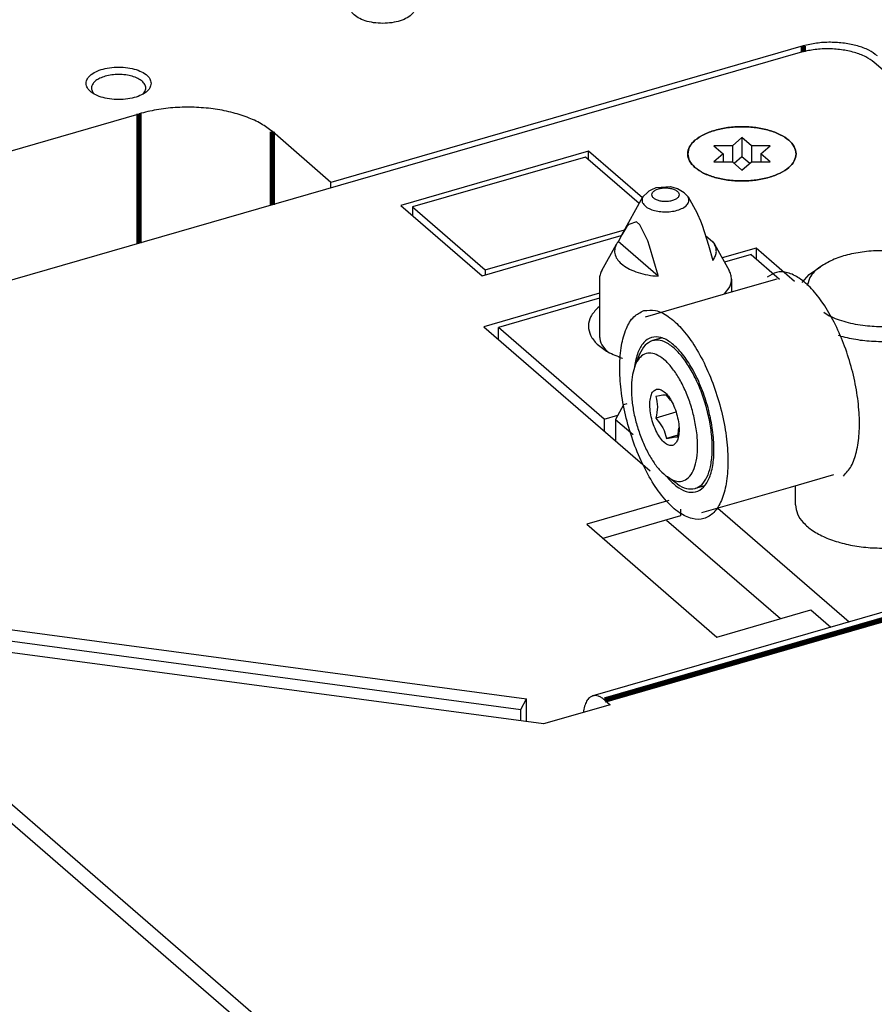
# Model space of a CAD drawing. Header units: inches. Extents: x -28 to 813, y -36 to 558.
# Tile 67 of 93: x 485 to 525, y 391 to 436. Entities that reach past the tile are written whole.
import ezdxf

# ---------------------------------------------------------------- set-up
doc = ezdxf.new("R2010")
doc.units = ezdxf.units.IN

# ---------------------------------------------------------------- blocks, each defined once
blk = doc.blocks.new('N2360-21597_2', base_point=(512.06, 421.654))
at = {"color": 7, "linetype": 'Continuous'}
for p, q in [((514.654, 428.543), (514.458, 428.45)), ((514.697, 428.552), (514.654, 428.543)), ((515.334, 428.595), (514.697, 428.552)), ((515.349, 428.591), (515.334, 428.595)), ((515.662, 428.504), (515.349, 428.591)), ((515.966, 428.321), (515.662, 428.504)), ((513.09, 426.386), (514.064, 428.127)), ((514.088, 428.163), (514.064, 428.127)), ((514.261, 428.318), (514.088, 428.163)), ((514.343, 428.394), (514.261, 428.318)), ((514.458, 428.45), (514.343, 428.394)), ((516.084, 428.191), (515.966, 428.321)), ((516.146, 428.127), (516.084, 428.191)), ((516.146, 428.127), (516.55, 427.405)), ((516.55, 427.405), (516.584, 427.34)), ((516.584, 427.34), (516.721, 427.032)), ((513.327, 426.76), (513.09, 426.386)), ((513.413, 426.861), (513.327, 426.76)), ((513.77, 426.986), (513.413, 426.861)), ((513.928, 426.849), (513.77, 426.986)), ((514.286, 426.105), (513.928, 426.849)), ((516.721, 427.032), (516.797, 426.83)), ((516.797, 426.83), (517.088, 425.907)), ((513.09, 426.386), (512.935, 426.085)), ((516.946, 426.358), (517.288, 426.061)), ((512.172, 424.744), (512.846, 425.949)), ((512.935, 426.085), (512.927, 426.069)), ((514.771, 424.472), (512.927, 426.069)), ((514.372, 425.855), (514.286, 426.105)), ((514.763, 424.503), (514.372, 425.855)), ((517.088, 425.907), (517.282, 425.197)), ((517.288, 426.061), (517.364, 425.949)), ((517.364, 425.949), (518.037, 424.744)), ((514.771, 424.472), (514.763, 424.503)), ((512.06, 424.334), (512.06, 421.654)), ((518.074, 423.995), (517.814, 423.664)), ((518.15, 424.334), (518.15, 423.761))]:
    blk.add_line(p, q, dxfattribs=at)
at = {"color": 3, "linetype": 'Continuous'}
for points, knots in [([(514.477, 428.231), (514.484, 428.197), (514.5, 428.121), (514.603, 428.035), (514.741, 427.969), (514.915, 427.927), (515.105, 427.912), (515.295, 427.927), (515.468, 427.969), (515.608, 428.035), (515.706, 428.121), (515.745, 428.231), (515.706, 428.341), (515.608, 428.427), (515.468, 428.493), (515.295, 428.536), (515.105, 428.55), (514.915, 428.536), (514.741, 428.493), (514.603, 428.427), (514.5, 428.341), (514.484, 428.265), (514.477, 428.231)], [0, 0, 0, 0, 0.101796, 0.226787, 0.38214, 0.562821, 0.757516, 0.952211, 1.132893, 1.288245, 1.413236, 1.515033, 1.616829, 1.74182, 1.897173, 2.077854, 2.272549, 2.467244, 2.647925, 2.803278, 2.928269, 3.030065, 3.030065, 3.030065, 3.030065]), ([(514.064, 428.127), (514.044, 428.076), (514.004, 427.974), (514.068, 427.803), (514.211, 427.665), (514.42, 427.554), (514.68, 427.476), (514.973, 427.438), (515.277, 427.438), (515.476, 427.475), (515.574, 427.494)], [0, 0, 0, 0, 0.158174, 0.318118, 0.510487, 0.746368, 1.021198, 1.321739, 1.630436, 1.928515, 1.928515, 1.928515, 1.928515]), ([(515.574, 427.494), (515.669, 427.522), (515.842, 427.572), (516.049, 427.702), (516.188, 427.869), (516.181, 427.994), (516.177, 428.052)], [0, 0, 0, 0, 0.293476, 0.5381542, 0.7327622, 0.9015723, 0.9015723, 0.9015723, 0.9015723])]:
    blk.add_open_spline(points, degree=3, knots=knots, dxfattribs=at)
at = {"color": 7, "linetype": 'Continuous'}
for points, knots in [([(516.177, 428.052), (516.173, 428.064), (516.165, 428.09), (516.153, 428.114), (516.146, 428.127)], [0, 0, 0, 0, 0.03983325, 0.08117237, 0.08117237, 0.08117237, 0.08117237]), ([(512.846, 425.949), (512.811, 425.869), (512.742, 425.711), (512.772, 425.441), (512.911, 425.193), (513.147, 424.972), (513.465, 424.783), (513.853, 424.632), (514.296, 424.521), (514.61, 424.489), (514.771, 424.472)], [0, 0, 0, 0, 0.258849, 0.508469, 0.780647, 1.097222, 1.4661, 1.884735, 2.343858, 2.830027, 2.830027, 2.830027, 2.830027]), ([(512.927, 426.069), (512.912, 426.049), (512.883, 426.011), (512.858, 425.969), (512.846, 425.949)], [0, 0, 0, 0, 0.0739572, 0.1451835, 0.1451835, 0.1451835, 0.1451835]), ([(517.282, 425.197), (517.324, 425.256), (517.403, 425.369), (517.457, 425.567), (517.448, 425.768), (517.392, 425.887), (517.364, 425.949)], [0, 0, 0, 0, 0.2148188, 0.4113469, 0.6029067, 0.8043185, 0.8043185, 0.8043185, 0.8043185]), ([(512.172, 424.744), (512.14, 424.677), (512.076, 424.548), (512.065, 424.404), (512.06, 424.334)], [0, 0, 0, 0, 0.2197928, 0.4285771, 0.4285771, 0.4285771, 0.4285771]), ([(518.15, 424.334), (518.145, 424.404), (518.134, 424.548), (518.07, 424.677), (518.037, 424.744)], [0, 0, 0, 0, 0.2087814, 0.4285712, 0.4285712, 0.4285712, 0.4285712]), ([(518.074, 423.995), (518.096, 424.051), (518.139, 424.159), (518.146, 424.277), (518.15, 424.334)], [0, 0, 0, 0, 0.177777, 0.3493166, 0.3493166, 0.3493166, 0.3493166])]:
    blk.add_open_spline(points, degree=3, knots=knots, dxfattribs=at)
blk = doc.blocks.new('0515-2028_4', base_point=(516.131, 428.865))
at = {"color": 7, "linetype": 'Continuous'}
for p, q in [((518.631, 430.865), (518.198, 430.49)), ((518.631, 430.865), (518.631, 429.999)), ((519.064, 430.49), (518.631, 430.865)), ((518.198, 430.49), (517.332, 430.49)), ((517.332, 430.49), (517.765, 430.115)), ((518.198, 430.49), (518.198, 429.74)), ((519.064, 430.49), (519.064, 429.74)), ((519.93, 430.49), (519.064, 430.49)), ((519.497, 430.115), (519.93, 430.49)), ((517.765, 430.115), (517.332, 429.74)), ((517.765, 430.115), (517.765, 429.74)), ((518.265, 429.682), (518.631, 429.999)), ((518.631, 429.999), (518.997, 429.682)), ((519.497, 430.115), (519.497, 429.74)), ((519.93, 429.74), (519.497, 430.115)), ((517.332, 429.74), (518.198, 429.74)), ((518.198, 429.74), (518.631, 429.365)), ((518.631, 429.365), (519.064, 429.74)), ((519.064, 429.74), (519.93, 429.74))]:
    blk.add_line(p, q, dxfattribs=at)
for points, knots in [([(521.131, 430.115), (521.112, 430.227), (521.071, 430.47), (520.784, 430.775), (520.384, 431.027), (519.865, 431.218), (519.269, 431.338), (518.631, 431.379), (517.993, 431.338), (517.397, 431.218), (516.879, 431.027), (516.478, 430.775), (516.192, 430.47), (516.15, 430.227), (516.131, 430.115)], [0, 0, 0, 0, 0.334551, 0.726039, 1.200238, 1.754804, 2.370552, 3.018999, 3.667447, 4.283195, 4.837762, 5.311962, 5.703451, 6.038002, 6.038002, 6.038002, 6.038002]), ([(516.131, 430.115), (516.15, 430.002), (516.19, 429.757), (516.369, 429.584), (516.466, 429.49)], [0, 0, 0, 0, 0.3345632, 0.7260692, 0.7260692, 0.7260692, 0.7260692]), ([(519.881, 429.033), (520.057, 429.091), (520.384, 429.201), (520.784, 429.456), (521.071, 429.76), (521.112, 430.003), (521.131, 430.115)], [0, 0, 0, 0, 0.554552, 1.02874, 1.42022, 1.754765, 1.754765, 1.754765, 1.754765]), ([(516.466, 429.49), (516.595, 429.398), (516.875, 429.197), (517.398, 429.014), (517.993, 428.891), (518.631, 428.853), (519.27, 428.887), (519.681, 428.985), (519.881, 429.033)], [0, 0, 0, 0, 0.474205, 1.028776, 1.644527, 2.292976, 2.941423, 3.557168, 3.557168, 3.557168, 3.557168])]:
    blk.add_open_spline(points, degree=3, knots=knots, dxfattribs=at)
blk = doc.blocks.new('N2605-24170', base_point=(42.656, 167.422))
at = {"color": 7, "linetype": 'Continuous'}
for p, q in [((521.461, 435.089), (499.681, 428.802)), ((488.785, 432.862), (488.765, 432.883)), ((491.017, 432.875), (491.005, 432.863)), ((483.906, 429.963), (490.834, 431.963)), ((499.681, 428.802), (496.981, 431.14)), ((511.414, 429.966), (503.446, 427.666)), ((513.892, 427.819), (511.414, 429.966)), ((499.681, 428.542), (499.681, 428.802)), ((503.446, 427.666), (506.796, 424.764)), ((503.446, 427.666), (503.446, 427.266)), ((506.796, 424.764), (513.221, 426.619)), ((519.054, 425.474), (517.827, 425.12)), ((519.054, 425.474), (520.361, 424.342)), ((506.796, 424.764), (506.796, 424.534)), ((512.06, 423.455), (507.406, 422.111)), ((512.06, 423.079), (511.983, 423.014)), ((507.406, 421.561), (507.406, 422.111)), ((512.281, 417.89), (507.406, 422.111)), ((512.06, 421.82), (512.058, 421.808)), ((512.404, 421.028), (512.433, 421.001)), ((513.105, 420.702), (513.131, 420.694)), ((512.281, 417.89), (512.916, 418.073)), ((512.281, 417.89), (512.281, 417.34)), ((515.156, 413.235), (520.406, 408.688))]:
    blk.add_line(p, q, dxfattribs=at)
at = {"color": 3, "linetype": 'Continuous', "const_width": 0.25}
for points in [[(521.461, 435.089), (521.461, 434.825)], [(490.834, 425.988), (490.834, 431.963)], [(496.981, 431.14), (496.981, 427.762)]]:
    blk.add_lwpolyline(points, dxfattribs=at)
at = {"color": 7, "linetype": 'Continuous'}
for points, knots in [([(503.571, 436.882), (503.557, 436.955), (503.527, 437.117), (503.322, 437.311), (503.042, 437.467), (502.684, 437.577), (502.281, 437.634), (501.861, 437.634), (501.458, 437.577), (501.101, 437.467), (500.817, 437.311), (500.623, 437.117), (500.547, 436.882), (500.623, 436.646), (500.817, 436.452), (501.101, 436.297), (501.458, 436.186), (501.861, 436.129), (502.281, 436.129), (502.684, 436.186), (503.042, 436.297), (503.322, 436.452), (503.527, 436.646), (503.557, 436.808), (503.571, 436.882)], [0, 0, 0, 0, 0.219862, 0.48285, 0.805647, 1.182902, 1.596944, 2.023888, 2.43793, 2.815186, 3.137982, 3.400971, 3.620832, 3.840694, 4.103682, 4.426479, 4.803735, 5.217776, 5.644721, 6.058762, 6.436018, 6.758815, 7.021803, 7.241665, 7.241665, 7.241665, 7.241665]), ([(524.876, 434.631), (524.747, 434.724), (524.467, 434.924), (523.944, 435.107), (523.35, 435.23), (522.712, 435.269), (522.072, 435.234), (521.661, 435.137), (521.461, 435.089)], [0, 0, 0, 0, 0.4742, 1.028766, 1.644514, 2.292962, 2.941409, 3.557157, 3.557157, 3.557157, 3.557157]), ([(491.395, 433.367), (491.381, 433.44), (491.35, 433.602), (491.146, 433.796), (490.866, 433.952), (490.508, 434.062), (490.105, 434.119), (489.685, 434.119), (489.281, 434.062), (488.925, 433.952), (488.641, 433.796), (488.447, 433.602), (488.371, 433.367), (488.447, 433.131), (488.641, 432.937), (488.925, 432.782), (489.281, 432.671), (489.685, 432.614), (490.105, 432.614), (490.508, 432.671), (490.866, 432.782), (491.146, 432.937), (491.35, 433.131), (491.381, 433.293), (491.395, 433.367)], [0, 0, 0, 0, 0.219862, 0.48285, 0.805647, 1.182902, 1.596944, 2.023888, 2.43793, 2.815186, 3.137982, 3.400971, 3.620832, 3.840694, 4.103682, 4.426479, 4.803735, 5.217776, 5.644721, 6.058762, 6.436018, 6.758815, 7.021803, 7.241665, 7.241665, 7.241665, 7.241665]), ([(489.205, 433.671), (489.128, 433.642), (488.985, 433.588), (488.807, 433.469), (488.685, 433.331), (488.633, 433.174), (488.661, 433.011), (488.729, 432.927), (488.765, 432.883)], [0, 0, 0, 0, 0.245812, 0.457687, 0.635502, 0.788985, 0.938981, 1.10833, 1.10833, 1.10833, 1.10833]), ([(491.017, 432.875), (491.057, 432.924), (491.133, 433.015), (491.157, 433.197), (491.082, 433.368), (490.928, 433.514), (490.711, 433.632), (490.442, 433.72), (490.138, 433.77), (489.818, 433.78), (489.502, 433.753), (489.302, 433.698), (489.205, 433.671)], [0, 0, 0, 0, 0.185972, 0.349701, 0.521552, 0.726578, 0.973524, 1.258694, 1.571156, 1.896065, 2.21701, 2.518069, 2.518069, 2.518069, 2.518069]), ([(496.981, 431.14), (496.813, 431.266), (496.456, 431.534), (495.805, 431.822), (495.06, 432.053), (494.239, 432.204), (493.376, 432.275), (492.501, 432.259), (491.647, 432.167), (491.1, 432.03), (490.834, 431.963)], [0, 0, 0, 0, 0.626553, 1.337509, 2.122011, 2.962117, 3.835449, 4.717249, 5.582177, 6.406061, 6.406061, 6.406061, 6.406061]), ([(511.983, 423.014), (511.865, 422.888), (511.644, 422.653), (511.516, 422.181), (511.634, 421.714), (511.968, 421.302), (512.472, 420.948), (512.883, 420.788), (513.105, 420.702)], [0, 0, 0, 0, 0.512925, 0.957022, 1.399022, 1.906916, 2.515431, 3.226749, 3.226749, 3.226749, 3.226749]), ([(512.058, 421.808), (512.068, 421.669), (512.088, 421.369), (512.294, 421.147), (512.404, 421.028)], [0, 0, 0, 0, 0.4075823, 0.876653, 0.876653, 0.876653, 0.876653])]:
    blk.add_open_spline(points, degree=3, knots=knots, dxfattribs=at)
blk = doc.blocks.new('N2605-04170', base_point=(241.817, 273.081))
at = {"color": 7, "linetype": 'Continuous'}
for p, q in [((521.318, 434.788), (448.408, 413.74)), ((546.781, 415.237), (524.733, 434.33)), ((511.56, 430.239), (502.9, 427.739)), ((514.043, 428.089), (511.56, 430.239)), ((511.56, 429.839), (511.56, 430.239)), ((502.9, 427.739), (506.65, 424.491)), ((506.65, 424.491), (513.069, 426.344)), ((519.287, 425.772), (517.716, 425.319)), ((519.287, 425.772), (519.287, 425.272)), ((521.058, 424.238), (519.287, 425.772)), ((512.06, 423.686), (506.73, 422.147)), ((506.73, 422.147), (514.4, 415.504)), ((554.554, 417.481), (511.75, 405.125)), ((515.266, 414.133), (511.474, 413.038)), ((515.805, 413.729), (515.805, 413.422)), ((515.805, 413.422), (512.224, 412.388)), ((511.474, 413.038), (517.474, 407.842)), ((465.234, 410.813), (508.701, 404.99)), ((464.975, 410.33), (508.442, 404.507)), ((517.474, 407.842), (521.805, 409.092)), ((521.805, 409.092), (522.727, 408.293)), ((509.487, 403.833), (477.112, 408.17)), ((524.723, 365.681), (476.023, 407.856)), ((524.723, 364.815), (476.023, 406.99)), ((508.442, 404.507), (508.701, 404.99)), ((508.701, 403.938), (508.701, 404.99)), ((512.305, 404.935), (512.555, 404.719)), ((508.442, 403.973), (508.442, 404.507)), ((512.555, 404.719), (509.487, 403.833)), ((511.321, 404.362), (511.322, 404.371))]:
    blk.add_line(p, q, dxfattribs=at)
at = {"color": 3, "linetype": 'Continuous', "const_width": 0.25}
blk.add_lwpolyline([(512.305, 404.935), (555.108, 417.291)], dxfattribs=at)
at = {"color": 7, "linetype": 'Continuous'}
for points, knots in [([(524.733, 434.33), (524.604, 434.423), (524.324, 434.623), (523.801, 434.806), (523.207, 434.929), (522.569, 434.968), (521.929, 434.933), (521.518, 434.835), (521.318, 434.788)], [0, 0, 0, 0, 0.4742, 1.028766, 1.644514, 2.292962, 2.941409, 3.557157, 3.557157, 3.557157, 3.557157]), ([(521.131, 430.115), (521.112, 430.227), (521.071, 430.47), (520.784, 430.775), (520.383, 431.027), (519.865, 431.218), (519.269, 431.338), (518.631, 431.379), (517.993, 431.338), (517.397, 431.218), (516.88, 431.027), (516.475, 430.775), (516.202, 430.47), (516.099, 430.115), (516.202, 429.76), (516.475, 429.456), (516.88, 429.204), (517.397, 429.012), (517.993, 428.892), (518.631, 428.851), (519.269, 428.892), (519.865, 429.012), (520.383, 429.204), (520.784, 429.456), (521.071, 429.76), (521.112, 430.003), (521.131, 430.115)], [0, 0, 0, 0, 0.334551, 0.726039, 1.200239, 1.754805, 2.370553, 3.019001, 3.667449, 4.283197, 4.837763, 5.311962, 5.703451, 6.038002, 6.372553, 6.764041, 7.238241, 7.792807, 8.408555, 9.057003, 9.70545, 10.321198, 10.875764, 11.349964, 11.741453, 12.076003, 12.076003, 12.076003, 12.076003]), ([(511.75, 405.125), (511.696, 405.1), (511.579, 405.047), (511.455, 404.871), (511.364, 404.642), (511.337, 404.466), (511.322, 404.371)], [0, 0, 0, 0, 0.1764269, 0.379185, 0.623125, 0.9119421, 0.9119421, 0.9119421, 0.9119421]), ([(512.305, 404.935), (512.258, 404.973), (512.169, 405.045), (512.024, 405.115), (511.882, 405.148), (511.793, 405.132), (511.75, 405.125)], [0, 0, 0, 0, 0.1820825, 0.3409124, 0.4806665, 0.6093353, 0.6093353, 0.6093353, 0.6093353])]:
    blk.add_open_spline(points, degree=3, knots=knots, dxfattribs=at)
blk = doc.blocks.new('CF_3FBR_Outer_ring__114', base_point=(512.992, 413.207))
at = {"color": 7, "linetype": 'Continuous'}
for p, q in [((518.259, 423.792), (520.259, 424.357)), ((514.181, 422.609), (518.259, 423.792)), ((513.681, 420.316), (513.68, 420.3)), ((520.87, 414.747), (522.865, 415.331)), ((515.164, 415.241), (515.24, 415.139)), ((516.787, 413.583), (520.87, 414.747))]:
    blk.add_line(p, q, dxfattribs=at)
for points, knots in [([(523.318, 415.263), (523.444, 415.409), (523.726, 415.733), (523.939, 416.424), (524.058, 417.254), (524.049, 418.214), (523.923, 419.253), (523.682, 420.321), (523.339, 421.366), (522.91, 422.338), (522.417, 423.188), (521.883, 423.878), (521.329, 424.377), (520.777, 424.662), (520.214, 424.706), (519.931, 424.519), (519.791, 424.427)], [0, 0, 0, 0, 0.5727, 1.277307, 2.121895, 3.08916, 4.147117, 5.255249, 6.368861, 7.442819, 8.43524, 9.311621, 10.050382, 10.652129, 11.155532, 11.646694, 11.646694, 11.646694, 11.646694]), ([(514.109, 422.887), (513.945, 422.805), (513.585, 422.625), (513.253, 422.015), (513.044, 421.239), (512.975, 420.281), (513.043, 419.204), (513.247, 418.064), (513.576, 416.925), (514.011, 415.851), (514.527, 414.903), (515.096, 414.132), (515.688, 413.578), (516.288, 413.263), (516.891, 413.248), (517.393, 413.583), (517.733, 414.168), (517.939, 414.953), (518.009, 415.909), (517.941, 416.986), (517.736, 418.126), (517.408, 419.265), (516.973, 420.339), (516.457, 421.286), (515.888, 422.06), (515.297, 422.605), (514.691, 422.944), (514.29, 422.905), (514.109, 422.887)], [0, 0, 0, 0, 0.536801, 1.183948, 1.990276, 2.954247, 4.04608, 5.220184, 6.422597, 7.596701, 8.688534, 9.652506, 10.458832, 11.105981, 11.642781, 12.179581, 12.82673, 13.633057, 14.597028, 15.688861, 16.862965, 18.065378, 19.239482, 20.331315, 21.295286, 22.101614, 22.748762, 23.285562, 23.285562, 23.285562, 23.285562]), ([(515.24, 415.139), (515.39, 414.989), (515.659, 414.721), (516.14, 414.49), (516.619, 414.525), (516.989, 414.852), (517.221, 415.369), (517.344, 416.045), (517.35, 416.848), (517.24, 417.73), (517.02, 418.637), (516.705, 419.51), (516.314, 420.292), (515.872, 420.937), (515.405, 421.404), (514.931, 421.676), (514.445, 421.695), (514.05, 421.412), (513.792, 420.925), (513.72, 420.534), (513.681, 420.316)], [0, 0, 0, 0, 0.633766, 1.134465, 1.552288, 1.991738, 2.54082, 3.227462, 4.039135, 4.941746, 5.889674, 6.832307, 7.719595, 8.5077, 9.165971, 9.688287, 10.114184, 10.541794, 11.067933, 11.730373, 11.730373, 11.730373, 11.730373])]:
    blk.add_open_spline(points, degree=3, knots=knots, dxfattribs=at)
blk = doc.blocks.new('CF_3FBR_Iner_ring__115', base_point=(513.522, 414.611))
at = {"color": 7, "linetype": 'Continuous'}
for p, q in [((514.91, 421.622), (514.503, 421.504)), ((513.915, 420.88), (513.705, 420.368)), ((514.835, 418.963), (514.655, 418.931)), ((514.983, 418.987), (514.835, 418.963)), ((515.04, 418.993), (514.983, 418.987)), ((515.155, 418.998), (515.04, 418.993)), ((515.358, 418.74), (515.155, 418.998)), ((514.655, 418.931), (514.689, 418.806)), ((514.689, 418.806), (514.711, 418.699)), ((514.711, 418.699), (514.732, 418.453)), ((515.588, 418.2), (514.655, 417.931)), ((514.689, 418.074), (514.655, 417.931)), ((514.711, 418.194), (514.689, 418.074)), ((514.732, 418.453), (514.711, 418.194)), ((514.655, 417.931), (514.835, 417.716)), ((514.835, 417.716), (514.982, 417.487)), ((514.982, 417.487), (515.04, 417.367)), ((515.04, 417.367), (515.155, 416.998)), ((515.675, 417.148), (515.155, 416.998)), ((515.655, 417.065), (515.687, 417.196)), ((515.687, 417.196), (515.721, 417.492)), ((515.155, 416.998), (515.413, 417.043)), ((515.413, 417.043), (515.482, 417.053)), ((515.482, 417.053), (515.587, 417.064)), ((515.587, 417.064), (515.655, 417.065)), ((515.642, 414.897), (515.192, 415.219)), ((516.858, 414.794), (516.472, 414.683))]:
    blk.add_line(p, q, dxfattribs=at)
for points, knots in [([(514.503, 421.504), (514.382, 421.443), (514.112, 421.307), (513.985, 421.032), (513.915, 420.88)], [0, 0, 0, 0, 0.3969118, 0.8803314, 0.8803314, 0.8803314, 0.8803314]), ([(516.472, 414.683), (516.58, 414.735), (516.816, 414.849), (517.048, 415.23), (517.203, 415.721), (517.272, 416.329), (517.257, 417.019), (517.157, 417.763), (516.977, 418.524), (516.724, 419.263), (516.413, 419.946), (516.057, 420.538), (515.674, 421.016), (515.282, 421.348), (514.882, 421.548), (514.622, 421.518), (514.503, 421.504)], [0, 0, 0, 0, 0.353449, 0.771179, 1.28482, 1.897368, 2.594939, 3.353842, 4.144731, 4.93562, 5.694522, 6.392093, 7.004641, 7.518282, 7.936012, 8.28946, 8.28946, 8.28946, 8.28946]), ([(516.448, 417.866), (516.395, 418.086), (516.287, 418.524), (516.052, 419.146), (515.775, 419.712), (515.463, 420.194), (515.131, 420.571), (514.794, 420.827), (514.455, 420.95), (514.127, 420.905), (513.86, 420.69), (513.76, 420.482), (513.705, 420.368)], [0, 0, 0, 0, 0.679677, 1.351549, 1.988939, 2.568049, 3.070647, 3.488008, 3.827839, 4.124472, 4.43607, 4.81158, 4.81158, 4.81158, 4.81158]), ([(513.705, 420.368), (513.66, 420.228), (513.563, 419.925), (513.523, 419.411), (513.541, 418.838), (513.629, 418.225), (513.778, 417.6), (513.985, 416.992), (514.237, 416.427), (514.528, 415.932), (514.835, 415.518), (515.079, 415.314), (515.192, 415.219)], [0, 0, 0, 0, 0.438904, 0.953997, 1.533415, 2.158838, 2.808158, 3.457477, 4.082901, 4.662319, 5.177411, 5.616315, 5.616315, 5.616315, 5.616315]), ([(514.685, 419.264), (514.634, 419.235), (514.516, 419.17), (514.426, 418.951), (514.38, 418.678), (514.387, 418.347), (514.445, 417.988), (514.549, 417.627), (514.692, 417.293), (514.862, 417.01), (515.047, 416.8), (515.237, 416.673), (515.439, 416.655), (515.599, 416.777), (515.693, 416.986), (515.738, 417.262), (515.731, 417.592), (515.673, 417.952), (515.569, 418.313), (515.426, 418.647), (515.256, 418.931), (515.072, 419.137), (514.878, 419.275), (514.745, 419.267), (514.685, 419.264)], [0, 0, 0, 0, 0.173072, 0.392455, 0.673007, 1.007649, 1.378314, 1.761543, 2.132207, 2.46685, 2.747402, 2.966786, 3.139857, 3.312928, 3.532312, 3.812864, 4.147507, 4.518171, 4.9014, 5.272065, 5.606707, 5.887259, 6.106642, 6.279714, 6.279714, 6.279714, 6.279714]), ([(515.192, 415.219), (515.306, 415.148), (515.514, 415.019), (515.882, 414.994), (516.195, 415.176), (516.411, 415.516), (516.546, 415.977), (516.599, 416.544), (516.573, 417.189), (516.491, 417.634), (516.448, 417.866)], [0, 0, 0, 0, 0.399141, 0.728105, 1.049846, 1.432297, 1.90862, 2.480709, 3.132601, 3.838301, 3.838301, 3.838301, 3.838301]), ([(515.642, 414.897), (515.782, 414.807), (516.037, 414.642), (516.337, 414.67), (516.472, 414.683)], [0, 0, 0, 0, 0.4834194, 0.8803312, 0.8803312, 0.8803312, 0.8803312])]:
    blk.add_open_spline(points, degree=3, knots=knots, dxfattribs=at)
blk = doc.blocks.new('CF_3FBR_Nut__116', base_point=(527.878, 418.75))
at = {"color": 7, "linetype": 'Continuous'}
for p, q in [((527.878, 424.969), (528.816, 425.239)), ((529.271, 424.976), (528.816, 425.239)), ((529.336, 424.934), (529.271, 424.976)), ((529.781, 424.602), (529.336, 424.934)), ((530.134, 424.243), (529.781, 424.602)), ((530.174, 424.193), (530.134, 424.243)), ((530.403, 423.864), (530.174, 424.193)), ((529.094, 423.568), (529.188, 423.514)), ((529.188, 423.514), (530.403, 423.864)), ((529.188, 423.514), (529.211, 423.164)), ((530.552, 423.552), (530.403, 423.864)), ((530.727, 423.136), (530.552, 423.552)), ((529.211, 423.164), (529.26, 422.713)), ((530.892, 422.663), (530.727, 423.136)), ((529.094, 422.832), (529.335, 422.206)), ((529.26, 422.713), (529.346, 422.218)), ((530.972, 422.38), (530.892, 422.663)), ((529.335, 422.206), (529.413, 421.93)), ((529.346, 422.218), (529.413, 421.93)), ((531.094, 421.8), (530.972, 422.38)), ((529.413, 421.93), (529.587, 421.366)), ((531.125, 421.596), (531.094, 421.8)), ((529.587, 421.366), (529.659, 421.173)), ((531.197, 420.795), (531.125, 421.596)), ((529.659, 421.173), (529.982, 420.445)), ((529.982, 420.445), (531.197, 420.795)), ((531.125, 420.409), (531.197, 420.795)), ((529.982, 420.445), (529.659, 419.986)), ((531.094, 420.306), (531.125, 420.409)), ((529.587, 419.871), (529.413, 419.548)), ((529.659, 419.986), (529.587, 419.871)), ((530.891, 419.838), (530.972, 419.998)), ((530.972, 419.998), (531.094, 420.306)), ((529.335, 419.407), (529.094, 419.198)), ((529.413, 419.548), (529.346, 419.393)), ((530.552, 419.302), (530.727, 419.559)), ((530.727, 419.559), (530.891, 419.838)), ((529.188, 418.75), (530.403, 419.101)), ((529.261, 419.137), (529.211, 418.915)), ((529.346, 419.393), (529.261, 419.137)), ((530.403, 419.101), (530.552, 419.302)), ((529.188, 418.75), (529.094, 418.805)), ((529.211, 418.915), (529.188, 418.75))]:
    blk.add_line(p, q, dxfattribs=at)
for points, knots in [([(529.413, 419.548), (529.466, 419.698), (529.582, 420.031), (529.609, 420.607), (529.566, 421.255), (529.465, 421.699), (529.413, 421.93)], [0, 0, 0, 0, 0.475694, 1.053417, 1.712057, 2.418881, 2.418881, 2.418881, 2.418881]), ([(529.335, 419.407), (529.349, 419.429), (529.378, 419.475), (529.401, 419.523), (529.413, 419.548)], [0, 0, 0, 0, 0.0788104, 0.1615854, 0.1615854, 0.1615854, 0.1615854])]:
    blk.add_open_spline(points, degree=3, knots=knots, dxfattribs=at)
blk = doc.blocks.new('1410-4853_4', base_point=(512.992, 413.207))
for name, p in [('CF_3FBR_Nut__116', (527.878, 418.75)), ('CF_3FBR_Outer_ring__114', (512.992, 413.207)), ('CF_3FBR_Iner_ring__115', (513.522, 414.611))]:
    blk.add_blockref(name, p)
blk = doc.blocks.new('N2360-21305_2', base_point=(521.105, 411.906))
at = {"color": 7, "linetype": 'Continuous'}
for p, q in [((521.839, 424.623), (522.247, 424.911)), ((527.963, 424.911), (528.064, 424.84)), ((521.404, 424.187), (521.735, 424.546)), ((521.757, 424.411), (521.636, 424.035)), ((521.735, 424.546), (521.839, 424.623)), ((528.223, 424.714), (528.064, 424.84)), ((528.475, 424.464), (528.223, 424.714)), ((528.669, 424.232), (528.475, 424.464)), ((529.012, 423.744), (528.669, 424.232)), ((529.094, 423.613), (529.012, 423.744)), ((529.094, 423.613), (529.094, 417.897)), ((522.41, 422.81), (522.658, 422.65)), ((523.184, 421.714), (523.082, 421.745)), ((529.094, 417.897), (529.054, 413.624)), ((521.105, 413.942), (521.105, 414.815)), ((528.292, 412.733), (528.292, 412.617)), ((528.319, 412.756), (528.319, 412.644)), ((525.604, 411.957), (525.604, 411.906))]:
    blk.add_line(p, q, dxfattribs=at)
for points, knots in [([(527.963, 424.911), (527.78, 425.022), (527.388, 425.258), (526.695, 425.476), (525.924, 425.62), (525.105, 425.667), (524.286, 425.62), (523.514, 425.476), (522.822, 425.258), (522.43, 425.022), (522.247, 424.911)], [0, 0, 0, 0, 0.639015, 1.367405, 2.161946, 2.991413, 3.82088, 4.615421, 5.343812, 5.982827, 5.982827, 5.982827, 5.982827]), ([(522.247, 424.911), (522.147, 424.836), (521.959, 424.694), (521.822, 424.502), (521.757, 424.411)], [0, 0, 0, 0, 0.3727683, 0.7037238, 0.7037238, 0.7037238, 0.7037238]), ([(524.315, 422.196), (524.594, 422.174), (525.152, 422.13), (525.978, 422.19), (526.754, 422.339), (527.439, 422.575), (527.997, 422.886), (528.399, 423.259), (528.618, 423.692), (528.605, 424.155), (528.369, 424.586), (528.105, 424.797), (527.963, 424.911)], [0, 0, 0, 0, 0.839215, 1.676342, 2.475453, 3.20476, 3.841236, 4.377148, 4.830066, 5.251569, 5.710992, 6.256623, 6.256623, 6.256623, 6.256623]), ([(523.184, 421.714), (523.447, 421.653), (523.984, 421.527), (524.82, 421.459), (525.667, 421.472), (526.489, 421.576), (527.25, 421.762), (527.916, 422.024), (528.461, 422.352), (528.856, 422.733), (529.101, 423.165), (529.096, 423.468), (529.094, 423.613)], [0, 0, 0, 0, 0.807438, 1.653216, 2.508856, 3.345072, 4.134187, 4.85274, 5.4847, 6.026037, 6.491433, 6.920222, 6.920222, 6.920222, 6.920222]), ([(522.658, 422.65), (522.779, 422.596), (523.027, 422.484), (523.43, 422.359), (523.862, 422.258), (524.162, 422.217), (524.315, 422.196)], [0, 0, 0, 0, 0.395222, 0.817705, 1.262816, 1.725025, 1.725025, 1.725025, 1.725025]), ([(521.105, 413.942), (521.124, 413.798), (521.164, 413.492), (521.463, 413.082), (521.899, 412.72), (522.477, 412.415), (523.165, 412.176), (523.938, 412.014), (524.761, 411.93), (525.322, 411.948), (525.604, 411.957)], [0, 0, 0, 0, 0.430222, 0.911461, 1.473918, 2.125362, 2.857846, 3.653428, 4.488035, 5.33427, 5.33427, 5.33427, 5.33427]), ([(528.292, 412.733), (528.471, 412.862), (528.799, 413.097), (528.974, 413.459), (529.054, 413.624)], [0, 0, 0, 0, 0.647021, 1.188754, 1.188754, 1.188754, 1.188754])]:
    blk.add_open_spline(points, degree=3, knots=knots, dxfattribs=at)
blk = doc.blocks.new('N2360-21269_2', base_point=(512.806, 408.539))
at = {"color": 7, "linetype": 'Continuous'}
for p, q in [((513.172, 418.551), (512.806, 417.868)), ((513.327, 418.596), (513.172, 418.551)), ((512.806, 417.868), (513.609, 417.173)), ((512.806, 417.868), (512.806, 416.885)), ((535.226, 411.901), (529.088, 417.217)), ((517.516, 413.789), (523.578, 408.539)), ((515.156, 413.235), (520.406, 408.688)), ((528.45, 412.865), (528.437, 412.763)), ((526.239, 411.96), (527.971, 412.46)), ((525.48, 411.91), (525.334, 411.946)), ((526.75, 411.306), (526.729, 411.296)), ((531.363, 411.359), (531.273, 411.399)), ((531.933, 410.951), (531.693, 411.159)), ((532.047, 410.984), (531.954, 411.15)), ((526.031, 410.606), (525.986, 410.444)), ((526.516, 409.58), (526.757, 409.457))]:
    blk.add_line(p, q, dxfattribs=at)
at = {"color": 3, "linetype": 'Continuous', "const_width": 0.25}
blk.add_lwpolyline([(528.337, 412.662), (528.337, 412.771)], dxfattribs=at)
at = {"color": 7, "linetype": 'Continuous'}
for points, knots in [([(527.971, 412.46), (528.025, 412.477), (528.127, 412.51), (528.26, 412.582), (528.369, 412.663), (528.415, 412.731), (528.437, 412.763)], [0, 0, 0, 0, 0.1692641, 0.3211708, 0.4540031, 0.5688226, 0.5688226, 0.5688226, 0.5688226]), ([(525.48, 411.91), (525.544, 411.903), (525.674, 411.89), (525.868, 411.894), (526.058, 411.914), (526.18, 411.945), (526.239, 411.96)], [0, 0, 0, 0, 0.1940741, 0.39003, 0.5822366, 0.7653223, 0.7653223, 0.7653223, 0.7653223]), ([(531.954, 411.15), (531.827, 411.261), (531.551, 411.503), (531.01, 411.747), (530.38, 411.934), (529.678, 412.041), (528.946, 412.065), (528.222, 412.004), (527.546, 411.863), (526.952, 411.647), (526.472, 411.368), (526.127, 411.036), (525.942, 410.654), (525.956, 410.248), (526.163, 409.869), (526.392, 409.682), (526.516, 409.58)], [0, 0, 0, 0, 0.504003, 1.094323, 1.75919, 2.476288, 3.217375, 3.951763, 4.649435, 5.284246, 5.837774, 6.304817, 6.701715, 7.07302, 7.477311, 7.955511, 7.955511, 7.955511, 7.955511]), ([(526.729, 411.296), (526.573, 411.198), (526.288, 411.021), (526.111, 410.735), (526.031, 410.606)], [0, 0, 0, 0, 0.5420684, 0.9934568, 0.9934568, 0.9934568, 0.9934568]), ([(531.693, 411.159), (531.642, 411.194), (531.535, 411.267), (531.421, 411.328), (531.363, 411.359)], [0, 0, 0, 0, 0.188273, 0.3871871, 0.3871871, 0.3871871, 0.3871871])]:
    blk.add_open_spline(points, degree=3, knots=knots, dxfattribs=at)
blk = doc.blocks.new('N2605-64170', base_point=(42.656, 167.422))
for name, p in [('N2605-24170', (42.656, 167.422)), ('N2605-04170', (241.817, 273.081)), ('0515-2028_4', (516.131, 428.865)), ('N2360-21597_2', (512.06, 421.654)), ('N2360-21305_2', (521.105, 411.906)), ('1410-4853_4', (512.992, 413.207)), ('N2360-21269_2', (512.806, 408.539))]:
    blk.add_blockref(name, p)
blk = doc.blocks.new('N2605-96570__120', base_point=(42.656, 167.422))
blk.add_blockref('N2605-64170', (42.656, 167.422))
blk = doc.blocks.new('Gen1', base_point=(419.4, 356.4))
blk.add_blockref('N2605-96570__120', (42.656, 167.422))

msp = doc.modelspace()

# ---------------------------------------------------------------- block references
msp.add_blockref('Gen1', (419.4, 356.4))

doc.saveas('drawing.dxf')
